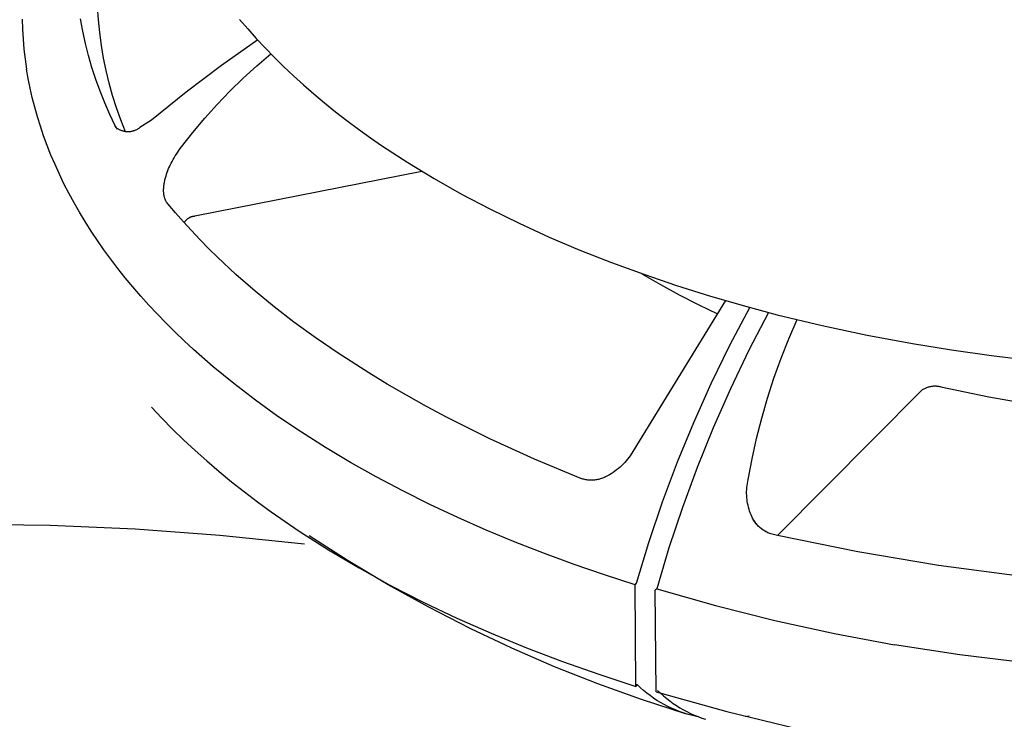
# Model space of a CAD drawing. Header units: millimetres. Extents: x -1239 to 1165, y -2569 to -664.
# Tile 34 of 44: x 697 to 754, y -1309 to -1268. Entities that reach past the tile are written whole.
import ezdxf

# ---------------------------------------------------------------- set-up
doc = ezdxf.new("R2010")
doc.units = ezdxf.units.MM
doc.layers.add('Make2D$Visible$Curvas', color=7, linetype='Continuous')

msp = doc.modelspace()

# ---------------------------------------------------------------- linework, layer by layer
at = {"layer": 'Make2D$Visible$Curvas', "color": 29, "lineweight": -3, "true_color": 0x4d342b}
for p, q in [((701.146, -1267.87), (701.098, -1267.121)), ((696.687, -1267.826), (696.706, -1268.413)), ((700.231, -1268.53), (700.101, -1267.809)), ((701.22, -1268.617), (701.146, -1267.87)), ((696.706, -1268.413), (696.741, -1268.999)), ((700.385, -1269.246), (700.231, -1268.53)), ((701.32, -1269.361), (701.22, -1268.617)), ((696.741, -1268.999), (696.793, -1269.584)), ((700.562, -1269.957), (700.385, -1269.246)), ((701.445, -1270.102), (701.32, -1269.361)), ((710.457, -1269.044), (708.333, -1270.533)), ((696.793, -1269.584), (696.861, -1270.168)), ((700.764, -1270.661), (700.562, -1269.957)), ((710.4, -1270.554), (711.221, -1269.852)), ((696.861, -1270.168), (696.946, -1270.749)), ((701.596, -1270.837), (701.445, -1270.102)), ((708.333, -1270.533), (706.263, -1272.095)), ((709.603, -1271.282), (710.4, -1270.554)), ((697.042, -1271.304), (696.946, -1270.749)), ((700.99, -1271.358), (700.764, -1270.661)), ((701.772, -1271.567), (701.596, -1270.837)), ((697.153, -1271.861), (697.042, -1271.304)), ((701.239, -1272.047), (700.99, -1271.358)), ((701.973, -1272.29), (701.772, -1271.567)), ((708.831, -1272.037), (709.603, -1271.282)), ((697.28, -1272.418), (697.153, -1271.861)), ((701.511, -1272.727), (701.239, -1272.047)), ((702.2, -1273.006), (701.973, -1272.29)), ((706.263, -1272.095), (704.247, -1273.728)), ((708.084, -1272.817), (708.831, -1272.037)), ((697.422, -1272.976), (697.28, -1272.418)), ((701.806, -1273.397), (701.511, -1272.727)), ((707.363, -1273.621), (708.084, -1272.817)), ((697.58, -1273.535), (697.422, -1272.976)), ((702.123, -1274.058), (701.806, -1273.397)), ((702.45, -1273.714), (702.2, -1273.006)), ((697.754, -1274.094), (697.58, -1273.535)), ((702.725, -1274.412), (702.45, -1273.714)), ((704.247, -1273.728), (703.557, -1274.169)), ((706.67, -1274.448), (707.363, -1273.621)), ((697.943, -1274.654), (697.754, -1274.094)), ((702.132, -1274.077), (702.123, -1274.058)), ((702.263, -1274.252), (702.123, -1274.058)), ((702.186, -1274.165), (702.132, -1274.077)), ((702.19, -1274.171), (702.186, -1274.165)), ((702.219, -1274.193), (702.19, -1274.17)), ((702.249, -1274.216), (702.219, -1274.193)), ((702.279, -1274.237), (702.249, -1274.216)), ((702.31, -1274.257), (702.279, -1274.237)), ((702.342, -1274.276), (702.31, -1274.257)), ((702.375, -1274.294), (702.342, -1274.276)), ((702.408, -1274.311), (702.375, -1274.294)), ((702.441, -1274.326), (702.408, -1274.311)), ((702.475, -1274.341), (702.441, -1274.326)), ((702.51, -1274.354), (702.475, -1274.341)), ((702.545, -1274.366), (702.51, -1274.354)), ((702.581, -1274.377), (702.545, -1274.366)), ((702.616, -1274.386), (702.581, -1274.377)), ((702.653, -1274.394), (702.616, -1274.386)), ((702.689, -1274.401), (702.653, -1274.394)), ((702.726, -1274.407), (702.689, -1274.401)), ((702.762, -1274.412), (702.726, -1274.407)), ((702.799, -1274.415), (702.762, -1274.412)), ((702.836, -1274.417), (702.799, -1274.415)), ((702.873, -1274.417), (702.836, -1274.417)), ((702.911, -1274.417), (702.873, -1274.417)), ((702.948, -1274.415), (702.911, -1274.417)), ((702.984, -1274.411), (702.948, -1274.415)), ((703.021, -1274.407), (702.984, -1274.411)), ((703.058, -1274.401), (703.021, -1274.407)), ((703.094, -1274.394), (703.058, -1274.401)), ((703.13, -1274.386), (703.094, -1274.394)), ((703.166, -1274.376), (703.13, -1274.386)), ((703.202, -1274.365), (703.166, -1274.376)), ((703.237, -1274.353), (703.202, -1274.365)), ((703.271, -1274.34), (703.237, -1274.353)), ((703.306, -1274.326), (703.271, -1274.34)), ((703.339, -1274.31), (703.306, -1274.326)), ((703.372, -1274.293), (703.339, -1274.31)), ((703.405, -1274.275), (703.372, -1274.293)), ((703.436, -1274.256), (703.405, -1274.275)), ((703.468, -1274.236), (703.436, -1274.256)), ((703.498, -1274.215), (703.468, -1274.236)), ((703.528, -1274.193), (703.498, -1274.215)), ((703.557, -1274.169), (703.528, -1274.193)), ((706.004, -1275.298), (706.67, -1274.448)), ((698.149, -1275.213), (697.943, -1274.654)), ((698.37, -1275.772), (698.149, -1275.213)), ((705.638, -1275.821), (705.707, -1275.714)), ((705.707, -1275.714), (705.778, -1275.607)), ((705.778, -1275.607), (705.851, -1275.503)), ((705.851, -1275.503), (705.927, -1275.4)), ((705.927, -1275.4), (706.004, -1275.298)), ((698.607, -1276.331), (698.37, -1275.772)), ((698.861, -1276.89), (698.607, -1276.331)), ((705.343, -1276.357), (705.394, -1276.253)), ((705.394, -1276.253), (705.448, -1276.15)), ((705.448, -1276.15), (705.509, -1276.04)), ((705.509, -1276.04), (705.572, -1275.93)), ((705.572, -1275.93), (705.638, -1275.821)), ((699.13, -1277.448), (698.861, -1276.89)), ((705.094, -1276.987), (705.128, -1276.882)), ((705.128, -1276.882), (705.165, -1276.777)), ((705.165, -1276.777), (705.205, -1276.671)), ((705.205, -1276.671), (705.248, -1276.566)), ((705.248, -1276.566), (705.294, -1276.462)), ((705.294, -1276.462), (705.343, -1276.357)), ((706.776, -1279.334), (720.051, -1276.722)), ((699.416, -1278.004), (699.13, -1277.448)), ((704.979, -1277.494), (704.988, -1277.438)), ((704.988, -1277.438), (704.997, -1277.383)), ((704.997, -1277.383), (705.008, -1277.327)), ((705.008, -1277.327), (705.02, -1277.271)), ((705.02, -1277.271), (705.033, -1277.215)), ((705.033, -1277.215), (705.061, -1277.101)), ((705.061, -1277.101), (705.094, -1276.987)), ((699.718, -1278.56), (699.416, -1278.004)), ((704.955, -1277.815), (704.956, -1277.763)), ((704.955, -1277.867), (704.955, -1277.815)), ((704.957, -1277.915), (704.955, -1277.867)), ((704.956, -1277.763), (704.958, -1277.71)), ((704.96, -1277.963), (704.957, -1277.915)), ((704.958, -1277.71), (704.962, -1277.657)), ((704.964, -1278.009), (704.96, -1277.963)), ((704.962, -1277.657), (704.966, -1277.603)), ((704.969, -1278.055), (704.964, -1278.009)), ((704.966, -1277.603), (704.972, -1277.548)), ((704.976, -1278.1), (704.969, -1278.055)), ((704.972, -1277.548), (704.979, -1277.494)), ((700.036, -1279.115), (699.718, -1278.56)), ((704.984, -1278.144), (704.976, -1278.1)), ((704.993, -1278.187), (704.984, -1278.144)), ((705.003, -1278.23), (704.993, -1278.187)), ((705.011, -1278.259), (705.003, -1278.23)), ((705.02, -1278.289), (705.011, -1278.259)), ((705.03, -1278.317), (705.02, -1278.289)), ((705.04, -1278.345), (705.03, -1278.317)), ((705.05, -1278.373), (705.04, -1278.345)), ((705.062, -1278.4), (705.05, -1278.373)), ((705.074, -1278.426), (705.062, -1278.4)), ((705.086, -1278.452), (705.074, -1278.426)), ((705.127, -1278.523), (705.086, -1278.452)), ((705.649, -1279.145), (705.127, -1278.523)), ((700.37, -1279.667), (700.036, -1279.115)), ((706.108, -1279.669), (705.649, -1279.145)), ((700.72, -1280.219), (700.37, -1279.667)), ((706.584, -1280.191), (706.108, -1279.669)), ((706.16, -1279.721), (706.174, -1279.698)), ((706.174, -1279.698), (706.189, -1279.675)), ((706.189, -1279.675), (706.205, -1279.653)), ((706.205, -1279.653), (706.221, -1279.632)), ((706.221, -1279.632), (706.238, -1279.611)), ((706.238, -1279.611), (706.256, -1279.591)), ((706.256, -1279.591), (706.275, -1279.571)), ((706.275, -1279.571), (706.294, -1279.552)), ((706.294, -1279.552), (706.314, -1279.534)), ((706.314, -1279.534), (706.334, -1279.516)), ((706.334, -1279.516), (706.355, -1279.499)), ((706.355, -1279.499), (706.377, -1279.483)), ((706.377, -1279.483), (706.399, -1279.467)), ((706.399, -1279.467), (706.421, -1279.453)), ((706.421, -1279.453), (706.444, -1279.439)), ((706.444, -1279.439), (706.468, -1279.425)), ((706.468, -1279.425), (706.492, -1279.413)), ((706.492, -1279.413), (706.516, -1279.402)), ((706.516, -1279.402), (706.541, -1279.391)), ((706.541, -1279.391), (706.566, -1279.381)), ((706.566, -1279.381), (706.592, -1279.372)), ((706.592, -1279.372), (706.617, -1279.364)), ((706.617, -1279.364), (706.643, -1279.357)), ((706.643, -1279.357), (706.67, -1279.35)), ((706.67, -1279.35), (706.696, -1279.345)), ((706.696, -1279.345), (706.723, -1279.34)), ((706.723, -1279.34), (706.75, -1279.336)), ((706.75, -1279.336), (706.776, -1279.334)), ((701.087, -1280.768), (700.72, -1280.219)), ((707.076, -1280.712), (706.584, -1280.191)), ((701.469, -1281.315), (701.087, -1280.768)), ((707.582, -1281.228), (707.076, -1280.712)), ((701.867, -1281.86), (701.469, -1281.315)), ((708.102, -1281.74), (707.582, -1281.228)), ((702.281, -1282.402), (701.867, -1281.86)), ((709.184, -1282.75), (708.102, -1281.74)), ((702.712, -1282.942), (702.281, -1282.402)), ((703.157, -1283.478), (702.712, -1282.942)), ((710.297, -1283.723), (709.184, -1282.75)), ((732.909, -1282.709), (733.989, -1283.34)), ((703.619, -1284.012), (703.157, -1283.478)), ((711.413, -1284.639), (710.297, -1283.723)), ((733.989, -1283.34), (735.086, -1283.942)), ((704.096, -1284.542), (703.619, -1284.012)), ((737.801, -1284.28), (732.223, -1293.353)), ((735.086, -1283.942), (736.198, -1284.515)), ((704.588, -1285.069), (704.096, -1284.542)), ((712.572, -1285.536), (711.413, -1284.639)), ((736.198, -1284.515), (737.325, -1285.058)), ((738.048, -1286.885), (739.211, -1284.678)), ((705.096, -1285.592), (704.588, -1285.069)), ((713.874, -1286.484), (712.572, -1285.536)), ((740.314, -1284.97), (739.164, -1287.184)), ((741.488, -1286.513), (741.973, -1285.387)), ((705.619, -1286.111), (705.096, -1285.592)), ((706.156, -1286.626), (705.619, -1286.111)), ((706.709, -1287.137), (706.156, -1286.626)), ((715.148, -1287.358), (713.874, -1286.484)), ((741.039, -1287.654), (741.488, -1286.513)), ((707.858, -1288.144), (706.709, -1287.137)), ((736.956, -1289.128), (738.048, -1286.885)), ((739.164, -1287.184), (738.084, -1289.433)), ((748.719, -1286.791), (748.719, -1286.792)), ((716.939, -1288.511), (715.148, -1287.358)), ((740.625, -1288.808), (741.039, -1287.654)), ((709.063, -1289.133), (707.858, -1288.144)), ((718.027, -1289.17), (716.939, -1288.511)), ((740.249, -1289.975), (740.625, -1288.808)), ((710.324, -1290.101), (709.063, -1289.133)), ((719.142, -1289.818), (718.027, -1289.17)), ((735.936, -1291.404), (736.956, -1289.128)), ((738.084, -1289.433), (737.076, -1291.715)), ((749.238, -1289.535), (740.825, -1298.009)), ((749.238, -1289.535), (749.275, -1289.508)), ((749.275, -1289.508), (749.314, -1289.482)), ((749.314, -1289.482), (749.353, -1289.458)), ((749.353, -1289.458), (749.393, -1289.435)), ((749.393, -1289.435), (749.434, -1289.413)), ((749.434, -1289.413), (749.476, -1289.393)), ((749.476, -1289.393), (749.518, -1289.374)), ((749.518, -1289.374), (749.561, -1289.357)), ((749.561, -1289.357), (749.605, -1289.341)), ((749.605, -1289.341), (749.649, -1289.327)), ((749.649, -1289.327), (749.694, -1289.314)), ((749.694, -1289.314), (749.738, -1289.303)), ((749.738, -1289.303), (749.784, -1289.294)), ((749.784, -1289.294), (749.829, -1289.286)), ((749.829, -1289.286), (749.875, -1289.279)), ((749.875, -1289.279), (749.921, -1289.274)), ((749.921, -1289.274), (749.968, -1289.271)), ((749.968, -1289.271), (750.014, -1289.27)), ((750.014, -1289.27), (750.06, -1289.27)), ((750.06, -1289.27), (750.106, -1289.271)), ((750.106, -1289.271), (750.153, -1289.275)), ((750.153, -1289.275), (750.199, -1289.279)), ((750.199, -1289.279), (750.245, -1289.286)), ((750.245, -1289.286), (750.29, -1289.294)), ((750.29, -1289.294), (750.336, -1289.304)), ((750.336, -1289.304), (750.38, -1289.315)), ((750.38, -1289.315), (753.179, -1289.903)), ((711.638, -1291.047), (710.324, -1290.101)), ((720.32, -1290.473), (719.142, -1289.818)), ((739.909, -1291.152), (740.249, -1289.975)), ((753.179, -1289.903), (755.997, -1290.395)), ((704.252, -1290.511), (704.854, -1291.151)), ((704.252, -1290.513), (704.254, -1290.513)), ((721.526, -1291.115), (720.32, -1290.473)), ((704.854, -1291.151), (705.478, -1291.786)), ((713.004, -1291.97), (711.638, -1291.047)), ((722.763, -1291.745), (721.526, -1291.115)), ((739.607, -1292.34), (739.909, -1291.152)), ((705.478, -1291.786), (706.124, -1292.415)), ((724.027, -1292.36), (722.763, -1291.745)), ((734.99, -1293.712), (735.936, -1291.404)), ((737.076, -1291.715), (736.14, -1294.028)), ((706.124, -1292.415), (706.792, -1293.038)), ((714.418, -1292.868), (713.004, -1291.97)), ((726.633, -1293.548), (724.027, -1292.36)), ((739.342, -1293.537), (739.607, -1292.34)), ((715.88, -1293.741), (714.418, -1292.868)), ((706.792, -1293.038), (707.482, -1293.654)), ((729.331, -1294.673), (726.633, -1293.548)), ((732.07, -1293.558), (731.988, -1293.656)), ((732.148, -1293.457), (732.07, -1293.558)), ((732.223, -1293.353), (732.148, -1293.457)), ((739.114, -1294.742), (739.342, -1293.537)), ((707.482, -1293.654), (708.192, -1294.263)), ((717.385, -1294.588), (715.88, -1293.741)), ((731.532, -1294.103), (731.432, -1294.182)), ((731.63, -1294.02), (731.532, -1294.103)), ((731.724, -1293.934), (731.63, -1294.02)), ((731.815, -1293.844), (731.724, -1293.934)), ((731.903, -1293.752), (731.815, -1293.844)), ((731.988, -1293.656), (731.903, -1293.752)), ((734.117, -1296.049), (734.99, -1293.712)), ((736.14, -1294.028), (735.277, -1296.369)), ((708.192, -1294.263), (708.924, -1294.865)), ((718.933, -1295.406), (717.385, -1294.588)), ((729.39, -1294.693), (729.331, -1294.673)), ((729.449, -1294.71), (729.39, -1294.693)), ((729.509, -1294.726), (729.449, -1294.71)), ((729.57, -1294.74), (729.509, -1294.726)), ((729.631, -1294.752), (729.57, -1294.74)), ((730.312, -1294.744), (730.25, -1294.755)), ((730.372, -1294.731), (730.312, -1294.744)), ((730.433, -1294.716), (730.372, -1294.731)), ((730.492, -1294.699), (730.433, -1294.716)), ((730.552, -1294.68), (730.492, -1294.699)), ((730.61, -1294.659), (730.552, -1294.68)), ((730.668, -1294.636), (730.61, -1294.659)), ((730.725, -1294.611), (730.668, -1294.636)), ((730.781, -1294.584), (730.725, -1294.611)), ((730.895, -1294.526), (730.781, -1294.584)), ((731.007, -1294.465), (730.895, -1294.526)), ((731.117, -1294.4), (731.007, -1294.465)), ((731.225, -1294.331), (731.117, -1294.4)), ((731.33, -1294.258), (731.225, -1294.331)), ((731.432, -1294.182), (731.33, -1294.258)), ((739.09, -1294.856), (739.114, -1294.742)), ((708.924, -1294.865), (709.676, -1295.46)), ((729.693, -1294.762), (729.631, -1294.752)), ((729.754, -1294.769), (729.693, -1294.762)), ((729.816, -1294.775), (729.754, -1294.769)), ((729.878, -1294.778), (729.816, -1294.775)), ((729.941, -1294.78), (729.878, -1294.778)), ((730.003, -1294.779), (729.941, -1294.78)), ((730.065, -1294.776), (730.003, -1294.779)), ((730.127, -1294.771), (730.065, -1294.776)), ((730.189, -1294.764), (730.127, -1294.771)), ((730.25, -1294.755), (730.189, -1294.764)), ((739.029, -1295.435), (739.033, -1295.318)), ((739.033, -1295.318), (739.041, -1295.202)), ((739.041, -1295.202), (739.053, -1295.086)), ((739.053, -1295.086), (739.07, -1294.971)), ((739.07, -1294.971), (739.09, -1294.856)), ((709.676, -1295.46), (710.448, -1296.046)), ((720.521, -1296.197), (718.933, -1295.406)), ((739.028, -1295.551), (739.029, -1295.435)), ((739.032, -1295.668), (739.028, -1295.551)), ((739.04, -1295.784), (739.032, -1295.668)), ((739.052, -1295.9), (739.04, -1295.784)), ((710.448, -1296.046), (711.24, -1296.624)), ((722.145, -1296.958), (720.521, -1296.197)), ((733.319, -1298.413), (734.117, -1296.049)), ((735.277, -1296.369), (734.489, -1298.736)), ((739.067, -1296.015), (739.052, -1295.9)), ((739.087, -1296.13), (739.067, -1296.015)), ((739.111, -1296.244), (739.087, -1296.13)), ((739.138, -1296.357), (739.111, -1296.244)), ((739.17, -1296.47), (739.138, -1296.357)), ((739.205, -1296.581), (739.17, -1296.47)), ((711.24, -1296.624), (712.051, -1297.194)), ((723.803, -1297.69), (722.145, -1296.958)), ((739.244, -1296.691), (739.205, -1296.581)), ((739.287, -1296.799), (739.244, -1296.691)), ((739.334, -1296.906), (739.287, -1296.799)), ((739.384, -1297.011), (739.334, -1296.906)), ((739.374, -1296.996), (739.345, -1296.937)), ((739.405, -1297.054), (739.374, -1296.996)), ((739.415, -1297.068), (739.384, -1297.011)), ((698.328, -1297.426), (693.363, -1297.362)), ((703.29, -1297.641), (698.328, -1297.426)), ((712.051, -1297.194), (712.88, -1297.756)), ((739.438, -1297.11), (739.405, -1297.054)), ((739.448, -1297.124), (739.415, -1297.068)), ((739.474, -1297.166), (739.438, -1297.11)), ((739.483, -1297.179), (739.448, -1297.124)), ((739.511, -1297.22), (739.474, -1297.166)), ((739.52, -1297.232), (739.483, -1297.179)), ((739.55, -1297.273), (739.511, -1297.22)), ((739.559, -1297.284), (739.52, -1297.232)), ((739.59, -1297.325), (739.55, -1297.273)), ((739.599, -1297.335), (739.559, -1297.284)), ((739.633, -1297.375), (739.59, -1297.325)), ((739.641, -1297.385), (739.599, -1297.335)), ((739.677, -1297.424), (739.633, -1297.375)), ((739.685, -1297.433), (739.641, -1297.385)), ((739.723, -1297.471), (739.677, -1297.424)), ((739.731, -1297.479), (739.685, -1297.433)), ((739.771, -1297.517), (739.723, -1297.471)), ((739.778, -1297.524), (739.731, -1297.479)), ((739.82, -1297.561), (739.771, -1297.517)), ((739.826, -1297.567), (739.778, -1297.524)), ((739.87, -1297.603), (739.82, -1297.561)), ((739.876, -1297.609), (739.826, -1297.567)), ((739.922, -1297.643), (739.87, -1297.603)), ((739.928, -1297.648), (739.876, -1297.609)), ((708.242, -1298.006), (703.29, -1297.641)), ((713.182, -1298.52), (708.242, -1298.006)), ((712.88, -1297.756), (714.593, -1298.851)), ((715.745, -1299.501), (713.462, -1298.037)), ((725.493, -1298.391), (723.803, -1297.69)), ((739.975, -1297.682), (739.922, -1297.643)), ((739.98, -1297.686), (739.928, -1297.648)), ((740.03, -1297.719), (739.975, -1297.682)), ((740.034, -1297.722), (739.98, -1297.686)), ((740.086, -1297.754), (740.03, -1297.719)), ((740.09, -1297.757), (740.034, -1297.722)), ((740.143, -1297.786), (740.086, -1297.754)), ((740.146, -1297.789), (740.09, -1297.757)), ((740.201, -1297.817), (740.143, -1297.786)), ((740.203, -1297.819), (740.146, -1297.789)), ((740.26, -1297.846), (740.201, -1297.817)), ((740.262, -1297.848), (740.203, -1297.819)), ((740.32, -1297.873), (740.26, -1297.846)), ((740.321, -1297.874), (740.262, -1297.848)), ((740.381, -1297.898), (740.32, -1297.873)), ((740.381, -1297.898), (740.321, -1297.874)), ((740.442, -1297.921), (740.381, -1297.898)), ((740.442, -1297.921), (740.381, -1297.898)), ((740.83, -1298.01), (740.442, -1297.921)), ((745.517, -1298.965), (740.83, -1298.01)), ((727.211, -1299.062), (725.493, -1298.391)), ((732.598, -1300.801), (733.319, -1298.413)), ((734.489, -1298.736), (733.776, -1301.126)), ((714.593, -1298.851), (716.376, -1299.909)), ((728.956, -1299.701), (727.211, -1299.062)), ((750.234, -1299.758), (745.517, -1298.965)), ((718.074, -1300.891), (715.745, -1299.501)), ((716.376, -1299.909), (718.222, -1300.927)), ((730.723, -1300.309), (728.956, -1299.701)), ((754.976, -1300.388), (750.234, -1299.758)), ((732.51, -1300.885), (730.723, -1300.309)), ((720.448, -1302.205), (718.074, -1300.891)), ((718.222, -1300.927), (720.129, -1301.903)), ((732.51, -1300.885), (732.598, -1300.801)), ((732.561, -1306.829), (732.51, -1300.885)), ((733.776, -1301.126), (733.69, -1301.21)), ((733.739, -1307.155), (733.69, -1301.21)), ((733.776, -1301.126), (737.211, -1302.112)), ((720.129, -1301.903), (722.091, -1302.837)), ((722.862, -1303.442), (720.448, -1302.205)), ((737.211, -1302.112), (740.675, -1302.986)), ((722.091, -1302.837), (724.104, -1303.727)), ((740.675, -1302.986), (744.166, -1303.748)), ((725.314, -1304.601), (722.862, -1303.442)), ((724.104, -1303.727), (726.162, -1304.572)), ((744.166, -1303.748), (747.679, -1304.397)), ((751.49, -1304.979), (747.679, -1304.397)), ((727.803, -1305.68), (725.314, -1304.601)), ((726.162, -1304.572), (728.261, -1305.371)), ((755.316, -1305.447), (751.49, -1304.979)), ((728.261, -1305.371), (730.396, -1306.123)), ((730.325, -1306.678), (727.803, -1305.68)), ((730.396, -1306.123), (732.561, -1306.829)), ((732.879, -1307.595), (730.325, -1306.678)), ((732.561, -1306.829), (732.649, -1306.745)), ((732.649, -1306.745), (732.564, -1306.718)), ((732.825, -1306.911), (732.649, -1306.745)), ((733.008, -1307.071), (732.825, -1306.911)), ((733.195, -1307.225), (733.008, -1307.071)), ((733.388, -1307.372), (733.195, -1307.225)), ((733.586, -1307.513), (733.388, -1307.372)), ((733.739, -1307.155), (737.873, -1308.302)), ((733.825, -1307.071), (733.997, -1307.233)), ((733.997, -1307.233), (734.174, -1307.389)), ((734.174, -1307.389), (734.356, -1307.539)), ((735.46, -1308.429), (732.879, -1307.595)), ((733.789, -1307.647), (733.586, -1307.513)), ((733.996, -1307.773), (733.789, -1307.647)), ((734.207, -1307.893), (733.996, -1307.773)), ((734.423, -1308.005), (734.207, -1307.893)), ((734.356, -1307.539), (734.542, -1307.683)), ((734.542, -1307.683), (734.734, -1307.821)), ((734.734, -1307.821), (734.93, -1307.952)), ((734.93, -1307.952), (735.13, -1308.076)), ((734.641, -1308.11), (734.423, -1308.005)), ((734.864, -1308.207), (734.641, -1308.11)), ((735.09, -1308.297), (734.864, -1308.207)), ((735.318, -1308.378), (735.09, -1308.297)), ((735.13, -1308.076), (735.334, -1308.194)), ((735.549, -1308.452), (735.318, -1308.378)), ((735.334, -1308.194), (735.542, -1308.305)), ((735.542, -1308.305), (735.754, -1308.409)), ((735.783, -1308.518), (735.549, -1308.452)), ((735.754, -1308.409), (735.969, -1308.506)), ((736.019, -1308.576), (735.783, -1308.518)), ((735.969, -1308.506), (736.187, -1308.596)), ((737.873, -1308.302), (742.043, -1309.305)), ((736.257, -1308.625), (736.019, -1308.576)), ((736.187, -1308.596), (736.408, -1308.679)), ((736.408, -1308.679), (736.631, -1308.754)), ((739.184, -1308.562), (738.938, -1308.609))]:
    msp.add_line(p, q, dxfattribs=at)
at = {"layer": 'Make2D$Visible$Curvas', "color": 250, "lineweight": -3, "true_color": 0x111111}
for p, q in [((709.398, -1267.841), (709.873, -1268.4)), ((709.873, -1268.4), (710.367, -1268.955)), ((710.367, -1268.955), (710.88, -1269.507)), ((710.88, -1269.507), (711.413, -1270.054)), ((711.413, -1270.054), (711.965, -1270.598)), ((711.965, -1270.598), (712.536, -1271.137)), ((712.536, -1271.137), (713.126, -1271.671)), ((713.126, -1271.671), (713.734, -1272.2)), ((713.734, -1272.2), (714.36, -1272.723)), ((714.36, -1272.723), (715.004, -1273.241)), ((715.004, -1273.241), (715.667, -1273.753)), ((715.667, -1273.753), (716.346, -1274.259)), ((716.346, -1274.259), (717.043, -1274.759)), ((717.043, -1274.759), (717.756, -1275.251)), ((717.756, -1275.251), (719.232, -1276.216)), ((719.232, -1276.216), (720.77, -1277.151)), ((720.77, -1277.151), (722.369, -1278.055)), ((722.369, -1278.055), (724.024, -1278.926)), ((724.024, -1278.926), (725.731, -1279.763)), ((725.731, -1279.763), (727.488, -1280.564)), ((727.488, -1280.564), (729.289, -1281.329)), ((729.289, -1281.329), (731.132, -1282.056)), ((731.132, -1282.056), (733.012, -1282.745)), ((733.012, -1282.745), (734.925, -1283.394)), ((734.925, -1283.394), (736.867, -1284.004)), ((736.867, -1284.004), (738.834, -1284.574)), ((738.834, -1284.574), (740.821, -1285.104)), ((740.821, -1285.104), (743.441, -1285.734)), ((743.441, -1285.734), (746.075, -1286.297)), ((746.075, -1286.297), (748.724, -1286.792)), ((748.724, -1286.792), (751.003, -1287.164)), ((751.003, -1287.164), (753.33, -1287.494)), ((753.33, -1287.494), (755.703, -1287.782))]:
    msp.add_line(p, q, dxfattribs=at)

doc.saveas('drawing.dxf')
